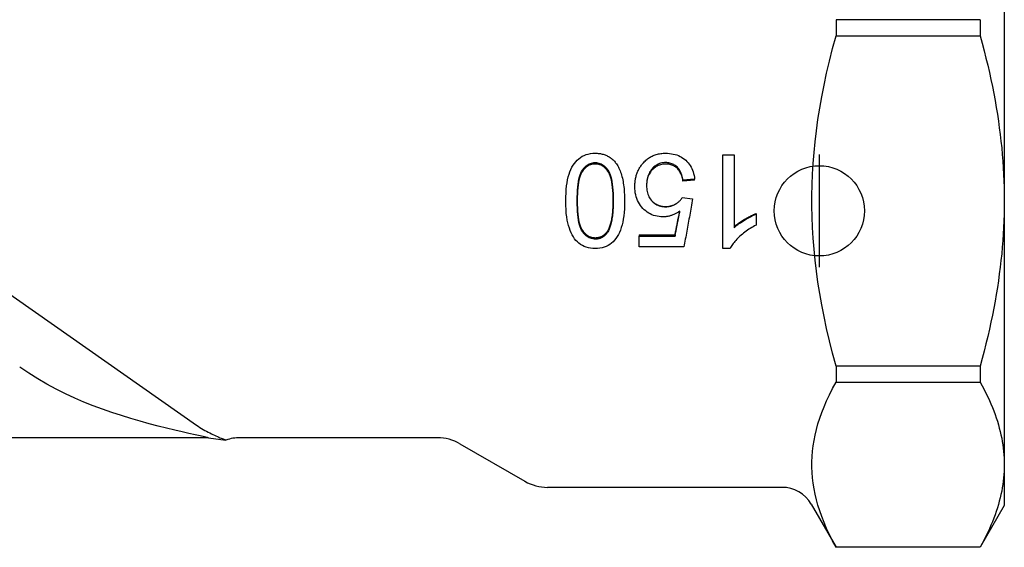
# Model space of a CAD drawing. Header units: millimetres. Extents: x 81 to 326, y -65 to 264.
# Tile 2 of 12: x 124 to 168, y 42 to 65. Entities that reach past the tile are written whole.
import ezdxf

# ---------------------------------------------------------------- set-up
doc = ezdxf.new("R2010")
doc.units = ezdxf.units.MM
doc.layers.add('Detail', color=2, linetype='Continuous')
doc.layers.add('ORIGIN', color=6, linetype='Continuous')

msp = doc.modelspace()

# ---------------------------------------------------------------- linework, layer by layer
at = {"layer": 'Detail'}
for p, q in [((168.016, 70.407), (168.016, 43.407)), ((160.55, 64.938), (160.55, 64.226)), ((166.944, 64.938), (160.55, 64.938)), ((166.944, 64.938), (166.944, 64.226)), ((160.55, 64.226), (166.944, 64.226)), ((155.537, 54.794), (155.537, 58.95)), ((155.537, 58.95), (156.028, 58.95)), ((156.028, 58.95), (156.028, 55.709)), ((154.278, 57.867), (153.762, 57.823)), ((154.278, 57.831), (153.762, 57.788)), ((153.762, 57.788), (153.762, 57.823)), ((154.278, 57.831), (154.278, 57.867)), ((153.729, 57.054), (154.189, 56.991)), ((118.173, 56.778), (132.187, 46.966)), ((157.009, 56.344), (157.009, 56.322)), ((157.009, 56.322), (157.009, 55.829)), ((151.814, 55.406), (153.409, 55.406)), ((151.814, 55.406), (151.814, 55.346)), ((151.814, 55.346), (153.409, 55.346)), ((151.814, 54.863), (151.814, 55.346)), ((153.409, 55.406), (153.409, 55.346)), ((153.802, 54.863), (151.814, 54.863)), ((155.854, 54.794), (155.537, 54.794)), ((160.55, 49.587), (160.55, 48.875)), ((166.944, 49.587), (160.55, 49.587)), ((166.944, 49.587), (166.944, 48.875)), ((160.55, 48.875), (166.944, 48.875)), ((132.717, 46.407), (104.273, 46.407)), ((132.717, 46.407), (133.489, 46.305)), ((142.87, 46.407), (134.119, 46.407)), ((143.87, 46.139), (146.752, 44.475)), ((158.15, 44.207), (147.752, 44.207)), ((159.449, 43.457), (160.55, 41.55)), ((168.016, 43.407), (166.944, 41.55)), ((160.55, 41.556), (160.55, 41.55)), ((166.944, 41.556), (160.55, 41.556)), ((166.944, 41.55), (160.55, 41.55)), ((166.944, 41.556), (166.944, 41.55))]:
    msp.add_line(p, q, dxfattribs=at)
at = {"layer": 'Detail', "flags": 128}
for points in [[(160.55, 49.587), (160.398, 50.154), (160.261, 50.706), (160.135, 51.246), (160.022, 51.774), (159.921, 52.292), (159.83, 52.801), (159.751, 53.302), (159.682, 53.796), (159.623, 54.285), (159.575, 54.768), (159.536, 55.247), (159.508, 55.724), (159.489, 56.198), (159.479, 56.67), (159.479, 57.143), (159.489, 57.615), (159.508, 58.09), (159.536, 58.566), (159.575, 59.045), (159.623, 59.528), (159.682, 60.017), (159.751, 60.511), (159.83, 61.012), (159.921, 61.521), (160.022, 62.039), (160.135, 62.567), (160.261, 63.107), (160.398, 63.659), (160.55, 64.226)], [(166.944, 64.226), (167.034, 63.892), (167.12, 63.563), (167.201, 63.238), (167.279, 62.916), (167.352, 62.598), (167.421, 62.283), (167.486, 61.971), (167.547, 61.661), (167.604, 61.354), (167.657, 61.05), (167.707, 60.747), (167.752, 60.446), (167.794, 60.147), (167.833, 59.85), (167.868, 59.553), (167.899, 59.258), (167.926, 58.963), (167.95, 58.669), (167.97, 58.376), (167.986, 58.082), (167.999, 57.789), (168.009, 57.495), (168.014, 57.201), (168.016, 56.907)], [(148.564, 56.908), (148.566, 57.087), (148.573, 57.256), (148.584, 57.417), (148.6, 57.569), (148.621, 57.712), (148.646, 57.847), (148.675, 57.972), (148.709, 58.089), (148.747, 58.197), (148.79, 58.3), (148.838, 58.395), (148.89, 58.485), (148.946, 58.568), (149.007, 58.644), (149.072, 58.714), (149.142, 58.778), (149.216, 58.834), (149.295, 58.883), (149.379, 58.925), (149.467, 58.959), (149.56, 58.985), (149.657, 59.004), (149.759, 59.015), (149.866, 59.019)], [(149.866, 59.019), (149.914, 59.018), (149.961, 59.016), (150.007, 59.012), (150.052, 59.007), (150.096, 59.001), (150.14, 58.993), (150.183, 58.983), (150.224, 58.972), (150.265, 58.96), (150.305, 58.946), (150.344, 58.93), (150.383, 58.913), (150.42, 58.895), (150.457, 58.875), (150.492, 58.854), (150.527, 58.831), (150.561, 58.807), (150.594, 58.781), (150.626, 58.754), (150.658, 58.725), (150.688, 58.695), (150.718, 58.663), (150.747, 58.63), (150.774, 58.596)], [(151.942, 58.52), (151.975, 58.561), (152.008, 58.6), (152.043, 58.637), (152.078, 58.673), (152.114, 58.707), (152.152, 58.739), (152.19, 58.769), (152.229, 58.798), (152.27, 58.824), (152.311, 58.85), (152.353, 58.873), (152.396, 58.895), (152.441, 58.914), (152.486, 58.933), (152.532, 58.949), (152.579, 58.964), (152.627, 58.977), (152.676, 58.988), (152.726, 58.997), (152.777, 59.005), (152.829, 59.011), (152.882, 59.016), (152.936, 59.018), (152.991, 59.019)], [(152.991, 59.019), (153.081, 59.017), (153.167, 59.01), (153.251, 58.999), (153.333, 58.984), (153.411, 58.965), (153.487, 58.941), (153.56, 58.912), (153.63, 58.88), (153.697, 58.843), (153.762, 58.801), (153.824, 58.756), (153.883, 58.706), (153.938, 58.652), (153.99, 58.595), (154.037, 58.536), (154.08, 58.473), (154.119, 58.408), (154.154, 58.339), (154.185, 58.268), (154.212, 58.194), (154.235, 58.117), (154.253, 58.036), (154.267, 57.953), (154.278, 57.867)], [(149.07, 56.908), (149.072, 57.074), (149.077, 57.23), (149.085, 57.377), (149.096, 57.514), (149.11, 57.642), (149.128, 57.76), (149.149, 57.869), (149.173, 57.968), (149.2, 58.057), (149.23, 58.137), (149.264, 58.207), (149.3, 58.268), (149.339, 58.322), (149.38, 58.371), (149.422, 58.416), (149.466, 58.456), (149.51, 58.491), (149.557, 58.521), (149.605, 58.547), (149.654, 58.568), (149.705, 58.584), (149.757, 58.596), (149.811, 58.603), (149.866, 58.605)], [(149.866, 58.541), (149.811, 58.539), (149.757, 58.532), (149.705, 58.521), (149.654, 58.505), (149.605, 58.485), (149.557, 58.46), (149.51, 58.431), (149.466, 58.397), (149.422, 58.359), (149.38, 58.316), (149.339, 58.269), (149.3, 58.217), (149.264, 58.158), (149.23, 58.09), (149.2, 58.013), (149.173, 57.927), (149.149, 57.832), (149.128, 57.728), (149.11, 57.614), (149.096, 57.491), (149.085, 57.359), (149.077, 57.218), (149.072, 57.068), (149.07, 56.908)], [(149.866, 58.605), (149.922, 58.603), (149.976, 58.596), (150.028, 58.584), (150.08, 58.568), (150.129, 58.547), (150.177, 58.521), (150.224, 58.491), (150.269, 58.456), (150.313, 58.417), (150.355, 58.372), (150.395, 58.323), (150.435, 58.27), (150.471, 58.209), (150.505, 58.139), (150.535, 58.059), (150.562, 57.97), (150.586, 57.871), (150.607, 57.762), (150.625, 57.644), (150.639, 57.516), (150.65, 57.378), (150.658, 57.231), (150.663, 57.074), (150.665, 56.908)], [(150.665, 56.908), (150.663, 57.068), (150.658, 57.219), (150.65, 57.36), (150.639, 57.493), (150.625, 57.616), (150.607, 57.73), (150.586, 57.834), (150.562, 57.929), (150.535, 58.015), (150.505, 58.092), (150.471, 58.16), (150.435, 58.218), (150.395, 58.27), (150.355, 58.317), (150.313, 58.359), (150.269, 58.398), (150.224, 58.431), (150.177, 58.46), (150.129, 58.485), (150.08, 58.505), (150.028, 58.521), (149.976, 58.532), (149.922, 58.539), (149.866, 58.541)], [(150.774, 58.596), (150.807, 58.551), (150.838, 58.505), (150.867, 58.456), (150.896, 58.405), (150.922, 58.351), (150.948, 58.296), (150.972, 58.238), (150.995, 58.178), (151.016, 58.116), (151.036, 58.051), (151.055, 57.984), (151.072, 57.915), (151.088, 57.843), (151.102, 57.77), (151.115, 57.694), (151.127, 57.616), (151.137, 57.535), (151.146, 57.452), (151.154, 57.367), (151.16, 57.28), (151.165, 57.19), (151.168, 57.099), (151.17, 57.004), (151.171, 56.908)], [(152.994, 58.605), (152.935, 58.603), (152.877, 58.597), (152.821, 58.588), (152.767, 58.574), (152.714, 58.557), (152.663, 58.536), (152.614, 58.511), (152.566, 58.482), (152.52, 58.449), (152.475, 58.413), (152.432, 58.372), (152.39, 58.328), (152.351, 58.281), (152.316, 58.231), (152.284, 58.178), (152.255, 58.123), (152.229, 58.066), (152.207, 58.006), (152.189, 57.943), (152.174, 57.878), (152.162, 57.81), (152.153, 57.74), (152.148, 57.668), (152.146, 57.592)], [(152.994, 58.541), (152.935, 58.539), (152.878, 58.533), (152.823, 58.524), (152.769, 58.512), (152.716, 58.495), (152.665, 58.475), (152.616, 58.451), (152.569, 58.424), (152.523, 58.393), (152.478, 58.359), (152.435, 58.32), (152.394, 58.278), (152.355, 58.233), (152.319, 58.186), (152.287, 58.136), (152.258, 58.084), (152.232, 58.029), (152.21, 57.972), (152.191, 57.912), (152.176, 57.851), (152.163, 57.786), (152.154, 57.72), (152.149, 57.651), (152.146, 57.579)], [(153.762, 57.823), (153.752, 57.887), (153.739, 57.948), (153.724, 58.007), (153.707, 58.063), (153.688, 58.116), (153.667, 58.166), (153.644, 58.213), (153.619, 58.258), (153.591, 58.3), (153.562, 58.34), (153.531, 58.376), (153.497, 58.41), (153.462, 58.441), (153.425, 58.47), (153.388, 58.495), (153.349, 58.518), (153.309, 58.539), (153.268, 58.556), (153.225, 58.571), (153.181, 58.583), (153.136, 58.593), (153.09, 58.6), (153.043, 58.604), (152.994, 58.605)], [(153.762, 57.788), (153.752, 57.85), (153.739, 57.909), (153.724, 57.965), (153.707, 58.019), (153.688, 58.07), (153.667, 58.118), (153.644, 58.164), (153.619, 58.207), (153.591, 58.247), (153.562, 58.285), (153.531, 58.321), (153.497, 58.353), (153.462, 58.383), (153.425, 58.41), (153.388, 58.435), (153.349, 58.457), (153.309, 58.477), (153.268, 58.494), (153.225, 58.508), (153.181, 58.52), (153.136, 58.529), (153.09, 58.536), (153.043, 58.539), (152.994, 58.541)], [(151.625, 57.545), (151.626, 57.592), (151.627, 57.638), (151.63, 57.684), (151.634, 57.729), (151.639, 57.774), (151.645, 57.818), (151.652, 57.862), (151.66, 57.905), (151.67, 57.948), (151.68, 57.99), (151.692, 58.031), (151.704, 58.072), (151.718, 58.112), (151.733, 58.152), (151.749, 58.191), (151.766, 58.23), (151.784, 58.268), (151.803, 58.306), (151.824, 58.343), (151.845, 58.38), (151.868, 58.416), (151.892, 58.451), (151.916, 58.486), (151.942, 58.52)], [(152.869, 56.199), (152.783, 56.201), (152.699, 56.209), (152.617, 56.222), (152.538, 56.241), (152.461, 56.264), (152.386, 56.293), (152.313, 56.327), (152.243, 56.366), (152.175, 56.411), (152.109, 56.46), (152.046, 56.515), (151.985, 56.575), (151.927, 56.64), (151.875, 56.707), (151.827, 56.777), (151.785, 56.851), (151.747, 56.927), (151.715, 57.006), (151.688, 57.089), (151.665, 57.174), (151.648, 57.262), (151.635, 57.353), (151.628, 57.448), (151.625, 57.545)], [(152.146, 57.592), (152.148, 57.521), (152.153, 57.452), (152.161, 57.385), (152.173, 57.321), (152.187, 57.26), (152.205, 57.201), (152.226, 57.145), (152.251, 57.091), (152.278, 57.04), (152.309, 56.991), (152.344, 56.945), (152.381, 56.902), (152.421, 56.861), (152.464, 56.824), (152.508, 56.791), (152.554, 56.761), (152.603, 56.735), (152.653, 56.712), (152.706, 56.692), (152.761, 56.676), (152.817, 56.664), (152.876, 56.655), (152.937, 56.65), (153, 56.648)], [(149.866, 54.794), (149.761, 54.798), (149.661, 54.809), (149.565, 54.827), (149.473, 54.853), (149.385, 54.887), (149.302, 54.927), (149.223, 54.975), (149.149, 55.029), (149.08, 55.09), (149.015, 55.157), (148.956, 55.231), (148.901, 55.312), (148.851, 55.399), (148.804, 55.492), (148.761, 55.591), (148.721, 55.697), (148.686, 55.809), (148.654, 55.927), (148.627, 56.055), (148.604, 56.197), (148.587, 56.354), (148.574, 56.524), (148.567, 56.709), (148.564, 56.908)], [(149.07, 56.908), (149.072, 56.748), (149.077, 56.597), (149.085, 56.456), (149.096, 56.323), (149.11, 56.2), (149.128, 56.087), (149.149, 55.982), (149.173, 55.887), (149.2, 55.801), (149.23, 55.724), (149.264, 55.656), (149.3, 55.598), (149.34, 55.546), (149.38, 55.499), (149.422, 55.457), (149.466, 55.419), (149.512, 55.385), (149.558, 55.356), (149.607, 55.331), (149.657, 55.311), (149.708, 55.296), (149.761, 55.284), (149.816, 55.278), (149.872, 55.275)], [(149.872, 55.211), (149.816, 55.214), (149.761, 55.22), (149.708, 55.232), (149.657, 55.248), (149.607, 55.269), (149.558, 55.295), (149.512, 55.325), (149.466, 55.36), (149.422, 55.4), (149.38, 55.444), (149.34, 55.493), (149.3, 55.546), (149.264, 55.607), (149.23, 55.677), (149.2, 55.757), (149.173, 55.847), (149.149, 55.946), (149.128, 56.054), (149.11, 56.173), (149.096, 56.3), (149.085, 56.438), (149.077, 56.585), (149.072, 56.742), (149.07, 56.908)], [(151.171, 56.908), (151.169, 56.728), (151.162, 56.557), (151.15, 56.395), (151.134, 56.242), (151.114, 56.098), (151.088, 55.964), (151.059, 55.838), (151.024, 55.721), (150.986, 55.613), (150.943, 55.51), (150.895, 55.415), (150.843, 55.326), (150.787, 55.243), (150.726, 55.167), (150.661, 55.097), (150.592, 55.034), (150.518, 54.978), (150.439, 54.929), (150.355, 54.888), (150.267, 54.854), (150.174, 54.828), (150.076, 54.809), (149.973, 54.798), (149.866, 54.794)], [(150.412, 55.56), (150.432, 55.591), (150.452, 55.625), (150.471, 55.661), (150.489, 55.698), (150.506, 55.738), (150.522, 55.781), (150.538, 55.825), (150.552, 55.871), (150.566, 55.92), (150.579, 55.971), (150.59, 56.024), (150.601, 56.079), (150.612, 56.136), (150.621, 56.195), (150.629, 56.257), (150.637, 56.321), (150.643, 56.386), (150.649, 56.454), (150.654, 56.525), (150.658, 56.597), (150.661, 56.672), (150.663, 56.748), (150.664, 56.827), (150.665, 56.908)], [(150.665, 56.908), (150.664, 56.824), (150.663, 56.742), (150.661, 56.662), (150.658, 56.585), (150.654, 56.51), (150.649, 56.437), (150.643, 56.366), (150.637, 56.297), (150.629, 56.231), (150.621, 56.167), (150.612, 56.106), (150.601, 56.046), (150.59, 55.989), (150.579, 55.934), (150.566, 55.881), (150.552, 55.831), (150.538, 55.782), (150.522, 55.736), (150.506, 55.692), (150.489, 55.651), (150.471, 55.612), (150.452, 55.574), (150.432, 55.54), (150.412, 55.507)], [(152.377, 56.907), (152.397, 56.886), (152.417, 56.867), (152.438, 56.848), (152.46, 56.831), (152.482, 56.814), (152.504, 56.798), (152.527, 56.783), (152.551, 56.769), (152.575, 56.755), (152.6, 56.743), (152.625, 56.731), (152.65, 56.72), (152.677, 56.71), (152.703, 56.701), (152.731, 56.693), (152.759, 56.686), (152.787, 56.679), (152.816, 56.674), (152.845, 56.669), (152.875, 56.665), (152.906, 56.662), (152.937, 56.66), (152.968, 56.659), (153, 56.658)], [(153, 56.648), (153.039, 56.649), (153.078, 56.651), (153.116, 56.655), (153.153, 56.661), (153.19, 56.668), (153.226, 56.676), (153.261, 56.687), (153.296, 56.698), (153.33, 56.712), (153.364, 56.726), (153.396, 56.743), (153.428, 56.761), (153.46, 56.78), (153.49, 56.8), (153.519, 56.821), (153.546, 56.843), (153.573, 56.866), (153.599, 56.89), (153.623, 56.915), (153.647, 56.941), (153.669, 56.968), (153.69, 56.996), (153.71, 57.024), (153.729, 57.054)], [(153, 56.658), (153.031, 56.659), (153.061, 56.66), (153.091, 56.662), (153.12, 56.665), (153.149, 56.669), (153.178, 56.674), (153.206, 56.68), (153.234, 56.687), (153.261, 56.695), (153.288, 56.704), (153.315, 56.713), (153.341, 56.724), (153.367, 56.735), (153.393, 56.747), (153.418, 56.76), (153.442, 56.774), (153.466, 56.789), (153.489, 56.804), (153.512, 56.82), (153.534, 56.836), (153.555, 56.853), (153.576, 56.87), (153.596, 56.888), (153.615, 56.907)], [(154.189, 56.991), (154.173, 56.902), (154.157, 56.813), (154.141, 56.724), (154.125, 56.635), (154.108, 56.546), (154.092, 56.457), (154.076, 56.368), (154.06, 56.279), (154.044, 56.19), (154.028, 56.101), (154.012, 56.012), (153.996, 55.924), (153.979, 55.835), (153.963, 55.746), (153.947, 55.658), (153.931, 55.569), (153.915, 55.48), (153.899, 55.392), (153.883, 55.304), (153.866, 55.215), (153.85, 55.127), (153.834, 55.039), (153.818, 54.951), (153.802, 54.863)], [(168.016, 56.907), (168.014, 56.612), (168.009, 56.318), (167.999, 56.024), (167.986, 55.731), (167.97, 55.438), (167.95, 55.144), (167.926, 54.85), (167.899, 54.555), (167.868, 54.26), (167.833, 53.963), (167.794, 53.666), (167.752, 53.367), (167.707, 53.066), (167.657, 52.763), (167.604, 52.459), (167.547, 52.152), (167.486, 51.842), (167.421, 51.53), (167.352, 51.215), (167.279, 50.897), (167.201, 50.575), (167.12, 50.25), (167.034, 49.921), (166.944, 49.587)], [(153.625, 56.458), (153.595, 56.437), (153.565, 56.417), (153.535, 56.397), (153.504, 56.379), (153.474, 56.361), (153.443, 56.345), (153.412, 56.329), (153.381, 56.314), (153.35, 56.3), (153.319, 56.287), (153.288, 56.275), (153.256, 56.264), (153.225, 56.253), (153.193, 56.244), (153.161, 56.235), (153.129, 56.228), (153.097, 56.221), (153.065, 56.215), (153.033, 56.21), (153, 56.206), (152.967, 56.203), (152.935, 56.2), (152.902, 56.199), (152.869, 56.199)], [(153.409, 55.346), (153.418, 55.393), (153.427, 55.439), (153.436, 55.485), (153.445, 55.531), (153.454, 55.577), (153.463, 55.624), (153.472, 55.67), (153.481, 55.716), (153.49, 55.762), (153.499, 55.809), (153.508, 55.855), (153.517, 55.901), (153.526, 55.948), (153.535, 55.994), (153.544, 56.041), (153.553, 56.087), (153.562, 56.133), (153.571, 56.18), (153.58, 56.226), (153.589, 56.273), (153.598, 56.319), (153.607, 56.365), (153.616, 56.412), (153.625, 56.458)], [(153.409, 55.406), (153.417, 55.449), (153.426, 55.493), (153.435, 55.536), (153.444, 55.58), (153.453, 55.624), (153.462, 55.667), (153.471, 55.711), (153.479, 55.755), (153.488, 55.798), (153.497, 55.842), (153.506, 55.886), (153.515, 55.93), (153.524, 55.973), (153.533, 56.017), (153.541, 56.061), (153.55, 56.105), (153.559, 56.149), (153.568, 56.192), (153.577, 56.236), (153.586, 56.28), (153.595, 56.324), (153.603, 56.368), (153.612, 56.412), (153.621, 56.455)], [(156.028, 55.754), (156.058, 55.782), (156.09, 55.81), (156.123, 55.838), (156.158, 55.866), (156.194, 55.894), (156.232, 55.922), (156.272, 55.95), (156.313, 55.978), (156.355, 56.006), (156.4, 56.034), (156.445, 56.062), (156.492, 56.09), (156.54, 56.118), (156.587, 56.144), (156.633, 56.169), (156.678, 56.193), (156.722, 56.216), (156.766, 56.238), (156.808, 56.259), (156.85, 56.278), (156.891, 56.296), (156.931, 56.314), (156.971, 56.329), (157.009, 56.344)], [(156.028, 55.709), (156.058, 55.738), (156.09, 55.767), (156.123, 55.796), (156.158, 55.825), (156.194, 55.854), (156.232, 55.883), (156.272, 55.912), (156.313, 55.941), (156.355, 55.97), (156.4, 55.999), (156.445, 56.029), (156.492, 56.058), (156.54, 56.087), (156.587, 56.114), (156.633, 56.14), (156.678, 56.165), (156.722, 56.189), (156.766, 56.212), (156.808, 56.233), (156.85, 56.253), (156.891, 56.272), (156.931, 56.29), (156.971, 56.307), (157.009, 56.322)], [(149.872, 55.275), (149.9, 55.276), (149.927, 55.277), (149.954, 55.28), (149.981, 55.283), (150.007, 55.288), (150.033, 55.293), (150.058, 55.3), (150.082, 55.307), (150.107, 55.315), (150.13, 55.325), (150.153, 55.335), (150.176, 55.346), (150.198, 55.359), (150.22, 55.372), (150.241, 55.387), (150.262, 55.402), (150.283, 55.418), (150.302, 55.435), (150.322, 55.454), (150.341, 55.473), (150.359, 55.493), (150.377, 55.515), (150.395, 55.537), (150.412, 55.56)], [(150.412, 55.507), (150.395, 55.483), (150.377, 55.46), (150.359, 55.438), (150.341, 55.417), (150.322, 55.397), (150.302, 55.377), (150.283, 55.36), (150.262, 55.343), (150.241, 55.327), (150.22, 55.312), (150.198, 55.298), (150.176, 55.285), (150.153, 55.273), (150.13, 55.262), (150.107, 55.253), (150.082, 55.244), (150.058, 55.236), (150.033, 55.23), (150.007, 55.224), (149.981, 55.219), (149.954, 55.216), (149.927, 55.213), (149.9, 55.212), (149.872, 55.211)], [(157.009, 55.829), (156.941, 55.795), (156.875, 55.76), (156.81, 55.724), (156.746, 55.687), (156.684, 55.648), (156.624, 55.608), (156.564, 55.567), (156.507, 55.525), (156.45, 55.482), (156.395, 55.437), (156.342, 55.392), (156.29, 55.345), (156.24, 55.298), (156.192, 55.25), (156.147, 55.204), (156.104, 55.157), (156.064, 55.111), (156.027, 55.065), (155.992, 55.019), (155.959, 54.974), (155.929, 54.928), (155.901, 54.883), (155.876, 54.839), (155.854, 54.794)], [(132.717, 46.407), (132.667, 46.417), (132.535, 46.445), (132.349, 46.486), (132.116, 46.537), (131.846, 46.597), (131.545, 46.666), (131.214, 46.744), (130.858, 46.831), (130.481, 46.926), (130.088, 47.029), (129.682, 47.141), (129.269, 47.261), (128.85, 47.39), (128.429, 47.527), (128.009, 47.672), (127.595, 47.825), (127.189, 47.987), (126.782, 48.161), (126.371, 48.351), (125.96, 48.556), (125.55, 48.777), (125.142, 49.015), (124.738, 49.269), (124.339, 49.539)], [(160.55, 41.556), (160.398, 41.839), (160.261, 42.115), (160.135, 42.385), (160.022, 42.649), (159.921, 42.908), (159.83, 43.163), (159.751, 43.413), (159.682, 43.66), (159.623, 43.904), (159.575, 44.146), (159.536, 44.386), (159.508, 44.624), (159.489, 44.861), (159.479, 45.097), (159.479, 45.333), (159.489, 45.57), (159.508, 45.807), (159.536, 46.045), (159.575, 46.285), (159.623, 46.526), (159.682, 46.77), (159.751, 47.017), (159.83, 47.268), (159.921, 47.522), (160.022, 47.781), (160.135, 48.045), (160.261, 48.315), (160.398, 48.591), (160.55, 48.875)], [(166.944, 48.875), (167.034, 48.708), (167.12, 48.543), (167.201, 48.381), (167.279, 48.22), (167.352, 48.061), (167.421, 47.903), (167.486, 47.747), (167.547, 47.593), (167.604, 47.439), (167.657, 47.287), (167.707, 47.136), (167.752, 46.985), (167.794, 46.836), (167.833, 46.687), (167.868, 46.539), (167.899, 46.391), (167.926, 46.244), (167.95, 46.097), (167.97, 45.95), (167.986, 45.803), (167.999, 45.656), (168.009, 45.51), (168.014, 45.363), (168.016, 45.215)], [(132.187, 46.966), (132.259, 46.916), (132.332, 46.868), (132.405, 46.822), (132.477, 46.778), (132.55, 46.735), (132.623, 46.694), (132.696, 46.655), (132.768, 46.617), (132.84, 46.581), (132.909, 46.548), (132.977, 46.516), (133.043, 46.486), (133.106, 46.458), (133.166, 46.432), (133.222, 46.408), (133.274, 46.387), (133.321, 46.368), (133.364, 46.351), (133.401, 46.337), (133.432, 46.326), (133.457, 46.317), (133.475, 46.31), (133.486, 46.306), (133.489, 46.305)], [(168.016, 45.215), (168.014, 45.068), (168.009, 44.921), (167.999, 44.774), (167.986, 44.627), (167.97, 44.481), (167.95, 44.334), (167.926, 44.187), (167.899, 44.04), (167.868, 43.892), (167.833, 43.744), (167.794, 43.595), (167.752, 43.445), (167.707, 43.295), (167.657, 43.144), (167.604, 42.991), (167.547, 42.838), (167.486, 42.683), (167.421, 42.527), (167.352, 42.37), (167.279, 42.21), (167.201, 42.05), (167.12, 41.887), (167.034, 41.722), (166.944, 41.556)]]:
    msp.add_lwpolyline(points, dxfattribs=at)
at = {"layer": 'Detail'}
for centre, radius, start, end in [((134.119, 44.407), 2, 90, 108.3516), ((142.87, 44.407), 2, 60, 90), ((147.752, 46.207), 2, 240, 270), ((158.15, 42.707), 1.5, 30, 90)]:
    msp.add_arc(centre, radius, start, end, dxfattribs=at)
at = {"layer": 'ORIGIN'}
msp.add_line((159.811, 53.965), (159.811, 58.965), dxfattribs=at)
msp.add_circle((159.811, 56.465), 2, dxfattribs=at)

doc.saveas('drawing.dxf')
